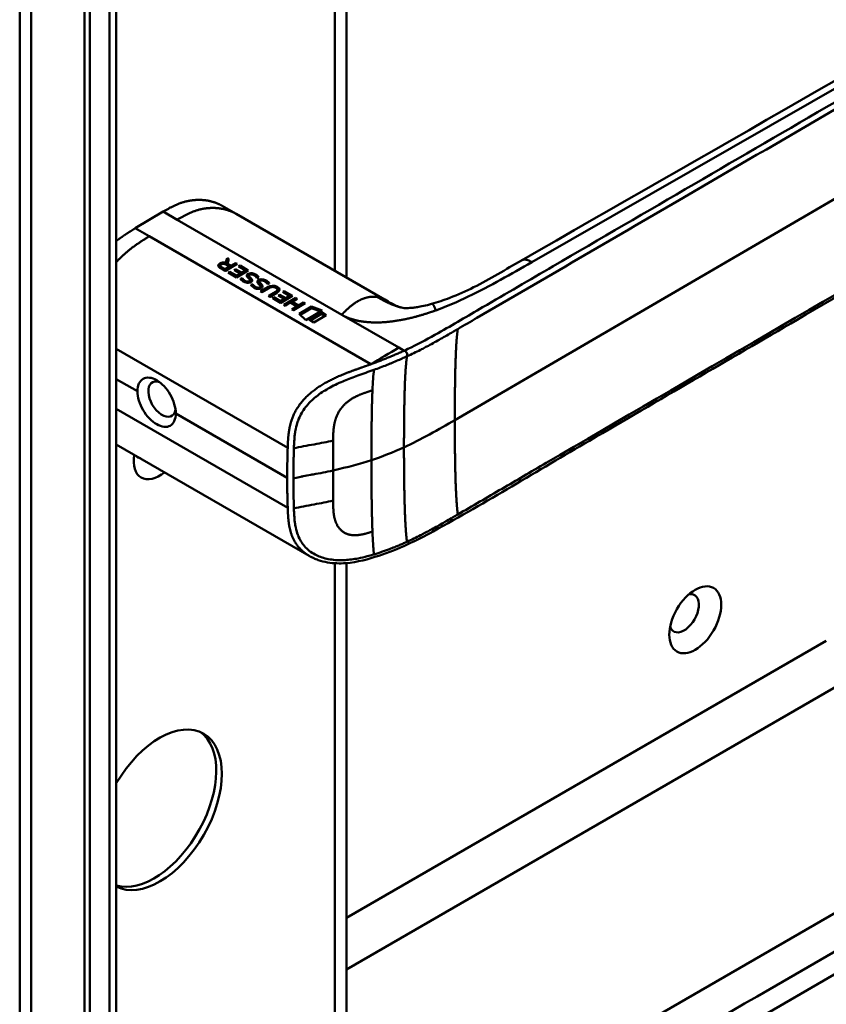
# Model space of a CAD drawing. Header units: millimetres. Extents: x 20 to 833, y 20 to 574.
# Tile 7 of 18: x 358 to 399, y 91 to 141. Entities that reach past the tile are written whole.
import ezdxf

# ---------------------------------------------------------------- set-up
doc = ezdxf.new("R2010")
doc.units = ezdxf.units.MM
doc.header["$LTSCALE"] = 2
doc.layers.add('Sichtbare Kanten(DIN)', color=7, linetype='Continuous', lineweight=50)
doc.layers.add('Sichtbare tangentiale Kanten(DIN)', color=7, linetype='Continuous', lineweight=50)

msp = doc.modelspace()

# ---------------------------------------------------------------- linework, layer by layer
at = {"layer": 'Sichtbare Kanten(DIN)'}
for p, q in [((374.197, 156.591), (374.197, 127.718)), ((362.529, 142.616), (362.529, 80.748)), ((360.913, 79.518), (360.913, 142.039)), ((361.188, 141.881), (361.188, 79.36)), ((368.608, 130.945), (367.901, 131.354)), ((363.491, 130.218), (364.905, 131.06)), ((368.608, 130.945), (376.126, 126.605)), ((363.491, 130.218), (364.198, 129.81)), ((364.198, 129.81), (375.432, 123.325)), ((367.801, 128.328), (367.802, 128.247)), ((367.864, 128.253), (368.049, 128.146)), ((368.049, 128.146), (368.262, 128.272)), ((368.652, 128.411), (368.056, 128.057)), ((368.063, 128.459), (368.148, 128.703)), ((368.063, 128.459), (368.064, 128.386)), ((368.066, 128.385), (368.149, 128.622)), ((368.262, 128.272), (368.077, 128.379)), ((368.148, 128.703), (368.149, 128.622)), ((368.148, 128.703), (368.238, 128.65)), ((368.149, 128.622), (368.215, 128.583)), ((368.238, 128.65), (368.157, 128.418)), ((368.157, 128.418), (368.158, 128.337)), ((368.157, 128.418), (368.334, 128.315)), ((368.158, 128.337), (368.336, 128.234)), ((368.262, 128.272), (368.263, 128.191)), ((368.334, 128.315), (368.573, 128.457)), ((368.334, 128.315), (368.336, 128.234)), ((368.336, 128.234), (368.574, 128.376)), ((368.573, 128.457), (368.652, 128.411)), ((368.573, 128.457), (368.574, 128.376)), ((368.574, 128.376), (368.584, 128.37)), ((368.727, 128.283), (368.799, 128.326)), ((369.07, 128.084), (368.727, 128.283)), ((368.799, 128.326), (369.221, 128.082)), ((368.799, 128.326), (368.8, 128.245)), ((368.056, 128.057), (367.783, 128.215)), ((367.865, 128.172), (368.05, 128.065)), ((368.049, 128.146), (368.05, 128.065)), ((368.05, 128.065), (368.263, 128.191)), ((368.207, 127.969), (368.28, 128.012)), ((368.625, 127.728), (368.207, 127.969)), ((368.277, 127.929), (368.281, 127.931)), ((368.28, 128.012), (368.281, 127.931)), ((368.28, 128.012), (368.619, 127.816)), ((368.281, 127.931), (368.62, 127.735)), ((368.504, 128.102), (368.577, 128.145)), ((368.805, 127.927), (368.504, 128.102)), ((368.574, 128.061), (368.578, 128.064)), ((368.577, 128.145), (368.878, 127.97)), ((368.577, 128.145), (368.578, 128.064)), ((368.578, 128.064), (368.879, 127.889)), ((368.619, 127.816), (368.805, 127.927)), ((368.619, 127.816), (368.62, 127.735)), ((368.62, 127.735), (368.806, 127.846)), ((369.221, 128.082), (368.625, 127.728)), ((368.796, 128.242), (368.8, 128.245)), ((368.8, 128.245), (369.152, 128.041)), ((368.805, 127.927), (368.806, 127.846)), ((368.878, 127.97), (369.07, 128.084)), ((368.878, 127.97), (368.879, 127.889)), ((368.879, 127.889), (369.071, 128.003)), ((369.07, 128.084), (369.071, 128.003)), ((369.252, 127.815), (369.253, 127.734)), ((369.252, 127.809), (369.253, 127.728)), ((369.287, 127.859), (369.284, 127.857)), ((368.822, 127.656), (368.913, 127.686)), ((368.872, 127.591), (368.914, 127.605)), ((368.913, 127.686), (368.914, 127.605)), ((369.14, 127.52), (369.145, 127.519)), ((369.302, 127.735), (369.303, 127.654)), ((369.303, 127.593), (369.302, 127.596)), ((369.305, 127.582), (369.306, 127.501)), ((369.333, 127.705), (369.335, 127.624)), ((369.352, 127.349), (369.444, 127.379)), ((369.403, 127.284), (369.445, 127.298)), ((369.444, 127.379), (369.445, 127.298)), ((369.782, 127.508), (369.784, 127.427)), ((369.783, 127.503), (369.784, 127.422)), ((369.817, 127.552), (369.815, 127.551)), ((369.833, 127.286), (369.832, 127.29)), ((369.833, 127.428), (369.834, 127.347)), ((369.836, 127.276), (369.837, 127.195)), ((369.864, 127.399), (369.865, 127.318)), ((369.671, 127.213), (369.676, 127.212)), ((369.843, 127.023), (370.186, 127.227)), ((369.922, 126.978), (369.843, 127.023)), ((369.913, 126.983), (370.187, 127.146)), ((370.27, 127.185), (369.922, 126.978)), ((370.246, 126.79), (370.594, 126.997)), ((370.325, 126.745), (370.246, 126.79)), ((370.316, 126.75), (370.595, 126.916)), ((370.668, 126.949), (370.325, 126.745)), ((370.617, 127.199), (370.615, 127.2)), ((370.692, 127.11), (370.693, 127.029)), ((370.74, 126.808), (370.813, 126.851)), ((371.042, 126.634), (370.74, 126.808)), ((370.81, 126.768), (370.814, 126.77)), ((370.813, 126.851), (370.814, 126.77)), ((370.813, 126.851), (371.114, 126.677)), ((370.814, 126.77), (371.116, 126.596)), ((371.457, 126.789), (370.861, 126.434)), ((370.963, 126.989), (371.036, 127.033)), ((371.306, 126.791), (370.963, 126.989)), ((371.033, 126.949), (371.037, 126.952)), ((371.036, 127.033), (371.457, 126.789)), ((371.036, 127.033), (371.037, 126.952)), ((371.037, 126.952), (371.389, 126.748)), ((371.114, 126.677), (371.306, 126.791)), ((371.306, 126.791), (371.307, 126.71)), ((370.444, 126.676), (370.516, 126.719)), ((370.861, 126.434), (370.444, 126.676)), ((370.513, 126.635), (370.517, 126.638)), ((370.516, 126.719), (370.855, 126.523)), ((370.516, 126.719), (370.517, 126.638)), ((370.517, 126.638), (370.856, 126.442)), ((370.855, 126.523), (371.042, 126.634)), ((370.855, 126.523), (370.856, 126.442)), ((370.856, 126.442), (371.043, 126.553)), ((371.026, 126.339), (371.622, 126.693)), ((371.105, 126.293), (371.026, 126.339)), ((371.042, 126.634), (371.043, 126.553)), ((371.096, 126.298), (371.623, 126.612)), ((371.364, 126.447), (371.105, 126.293)), ((371.114, 126.677), (371.116, 126.596)), ((371.116, 126.596), (371.307, 126.71)), ((371.688, 126.26), (371.364, 126.447)), ((371.429, 126.106), (371.688, 126.26)), ((371.701, 126.648), (371.438, 126.491)), ((371.438, 126.491), (371.763, 126.304)), ((371.438, 126.491), (371.439, 126.41)), ((371.439, 126.41), (371.764, 126.223)), ((372.104, 126.415), (371.508, 126.06)), ((371.622, 126.693), (371.701, 126.648)), ((371.622, 126.693), (371.623, 126.612)), ((371.623, 126.612), (371.632, 126.607)), ((371.688, 126.26), (371.689, 126.179)), ((371.763, 126.304), (372.025, 126.46)), ((371.763, 126.304), (371.764, 126.223)), ((371.764, 126.223), (372.026, 126.379)), ((372.025, 126.46), (372.104, 126.415)), ((372.025, 126.46), (372.026, 126.379)), ((372.026, 126.379), (372.035, 126.374)), ((378.508, 126.383), (378.508, 126.383)), ((371.508, 126.06), (371.429, 126.106)), ((371.499, 126.065), (371.689, 126.179)), ((371.794, 125.877), (372.421, 126.25)), ((372.143, 125.564), (371.794, 125.877)), ((371.848, 125.828), (372.422, 126.169)), ((372.959, 126.049), (372.143, 125.564)), ((372.298, 125.586), (372.923, 125.958)), ((372.367, 125.546), (372.924, 125.877)), ((372.421, 126.25), (372.959, 126.049)), ((372.421, 126.25), (372.422, 126.169)), ((372.422, 126.169), (372.876, 126)), ((373.161, 125.82), (372.536, 125.449)), ((372.923, 125.958), (372.924, 125.877)), ((372.923, 125.958), (373.161, 125.82)), ((372.924, 125.877), (373.092, 125.78)), ((372.536, 125.449), (372.298, 125.586)), ((372.33, 121.824), (372.33, 121.824)), ((362.529, 119.26), (372.297, 113.62)), ((371.514, 116.721), (371.514, 116.721)), ((374.197, 114.738), (374.197, 114.738)), ((372.297, 113.62), (372.297, 113.62)), ((374.197, 113.249), (374.197, 88.563)), ((369.118, 75.191), (413.944, 101.071))]:
    msp.add_line(p, q, dxfattribs=at)
for centre, major_axis, ratio, start_param, end_param in [((367.998, 128.124), (-0.314, 0.224), 0.867096, 5.088467, 5.919275), ((367.999, 128.043), (-0.314, 0.224), 0.867096, 5.753826, 5.919275), ((368.271, 128.306), (-0.47, 0.025), 0.306845, 5.8521, 6.824844), ((368.272, 128.225), (-0.47, 0.025), 0.306845, 0.02028, 0.541659), ((369.501, 127.574), (-0.239, 0.267), 0.619495, 5.625764, 6.147151), ((368.756, 128.051), (-0.482, 0.52), 0.283399, 2.674667, 2.735626), ((369.13, 127.708), (-0.167, 0.152), 0.729766, 2.233297, 2.693591), ((369.286, 127.589), (-0.0114, 0.0283), 0.581092, 4.323657, 4.631736), ((370.031, 127.268), (-0.239, 0.267), 0.619816, 5.625026, 6.146719), ((369.816, 127.282), (-0.0114, 0.0283), 0.581092, 4.323657, 4.631736), ((370.364, 126.19), (0.157, 1.112), 0.63156, 6.033796, 6.75226), ((369.252, 127.785), (-0.514, 0.56), 0.272377, 2.69527, 2.754411), ((369.66, 127.403), (-0.167, 0.154), 0.73052, 2.242303, 2.700135), ((370.365, 126.109), (0.157, 1.112), 0.63156, 0.331858, 0.469074), ((361.598, 126.679), (9.094, 0.433), 0.080576, 6.132809, 6.407742), ((361.599, 126.598), (9.094, 0.433), 0.080576, 6.132809, 6.280449), ((370.365, 126.109), (0.157, 1.112), 0.63156, 6.033796, 6.131298), ((368.897, 127.039), (1.904, 0.072), 0.219647, 5.899786, 6.618126), ((368.898, 126.958), (1.904, 0.072), 0.219647, 0.091668, 0.33494), ((364.848, 121.556), (0.492, -0.852), 0.57735, 2.535836, 6.884393), ((364.723, 119.193), (-0.93, -1.611), 0.57735, 5.305464, 7.260907), ((364.157, 119.52), (-0.53, -0.918), 0.57735, 6.086577, 6.479794), ((391.31, 110.702), (-0.53, -0.918), 0.57735, 5.82728, 9.880683), ((364.723, 100.741), (2.23, 3.862), 0.57735, 3.157559, 7.838015), ((364.44, 100.904), (-2.23, -3.862), 0.57735, 0.134324, 3.078132)]:
    msp.add_ellipse(centre, major_axis=major_axis, ratio=ratio, start_param=start_param, end_param=end_param, dxfattribs=at)
msp.add_ellipse((391.876, 110.375), major_axis=(0.93, 1.611), ratio=0.57735, dxfattribs=at)
for points, degree, knots in [([(383.066, 128.589), (392.534, 134.01), (402.001, 139.431), (412.441, 145.458), (413.473, 146.054), (414.504, 146.651)], 3, [0, 0, 0, 0, 10.000028, 10.000028, 11.098058, 11.098058, 11.098058, 11.098058]), ([(357.632, 84.014), (357.632, 94.9), (357.632, 105.787), (357.632, 126.409), (357.632, 136.146), (357.632, 145.882)], 3, [0, 0, 0, 0, 10, 10, 18.94314, 18.94314, 18.94314, 18.94314]), ([(419.14, 140.682), (419.14, 140.682), (419.14, 140.681), (419.141, 140.68), (419.141, 140.68), (419.141, 140.679), (419.141, 140.678), (419.141, 140.677), (419.141, 140.676), (419.142, 140.675), (419.142, 140.674), (419.142, 140.671), (419.142, 140.67), (419.143, 140.666), (419.143, 140.664), (419.145, 140.657), (419.145, 140.653), (419.148, 140.639), (419.149, 140.63), (419.155, 140.595), (419.159, 140.571), (419.171, 140.477), (419.177, 140.409), (419.191, 140.143), (419.176, 139.95), (419.061, 139.39), (418.891, 139.031), (418.373, 138.321), (418.002, 137.97), (417.034, 137.231), (416.4, 136.857), (414.207, 135.579), (412.645, 134.671), (406.403, 131.036), (401.722, 128.31), (393.53, 123.539), (390.019, 121.495), (383.874, 117.917), (381.31, 116.346), (377.748, 114.392), (376.837, 113.948), (375.306, 113.446), (374.74, 113.292), (373.857, 113.222), (373.543, 113.23), (373.08, 113.309), (372.922, 113.348), (372.69, 113.429), (372.612, 113.461), (372.497, 113.513), (372.459, 113.532), (372.401, 113.563), (372.381, 113.573), (372.351, 113.59), (372.341, 113.595), (372.325, 113.604), (372.32, 113.607), (372.311, 113.612), (372.309, 113.614), (372.304, 113.616), (372.303, 113.617), (372.3, 113.619), (372.299, 113.619), (372.297, 113.62)], 3, [0, 0, 0, 0, 0.000812, 0.000812, 0.001159, 0.001159, 0.001709, 0.001709, 0.00226, 0.00226, 0.00297, 0.00297, 0.004051, 0.004051, 0.005946, 0.005946, 0.009784, 0.009784, 0.018899, 0.018899, 0.044942, 0.044942, 0.123041, 0.123041, 0.357876, 0.357876, 0.819393, 0.819393, 1.341428, 1.341428, 2.016287, 2.016287, 3.678544, 3.678544, 8.665313, 8.665313, 12.40539, 12.40539, 15.210451, 15.210451, 16.085372, 16.085372, 16.55485, 16.55485, 16.809473, 16.809473, 16.944798, 16.944798, 17.014076, 17.014076, 17.049094, 17.049094, 17.066817, 17.066817, 17.075861, 17.075861, 17.080537, 17.080537, 17.082986, 17.082986, 17.084274, 17.084274, 17.085621, 17.085621, 17.085621, 17.085621]), ([(367.901, 131.354), (367.736, 131.449), (367.21, 131.678), (366.586, 131.744), (365.911, 131.633), (365.357, 131.321), (364.905, 131.06)], 5, [0.4967795, 0.4967795, 0.4967795, 0.4967795, 0.4967795, 0.4967795, 0.6666667, 1, 1, 1, 1, 1, 1]), ([(378.508, 126.383), (378.83, 126.471), (379.136, 126.577), (379.854, 126.855), (380.255, 127.037), (381.498, 127.652), (382.26, 128.127), (383.066, 128.589)], 3, [0, 0, 0, 0, 0.257742, 0.257742, 0.636588, 0.636588, 1.488142, 1.488142, 1.488142, 1.488142]), ([(370.615, 127.2), (370.605, 127.206), (370.595, 127.211), (370.563, 127.226), (370.54, 127.233), (370.493, 127.242), (370.471, 127.244), (370.424, 127.242), (370.401, 127.238), (370.338, 127.221), (370.301, 127.203), (370.27, 127.185)], 3, [-0.09871822, -0.09871822, -0.09871822, -0.09871822, -0.08841169, -0.08841169, -0.06862142, -0.06862142, -0.05132957, -0.05132957, -0.03330955, -0.03330955, 0, 0, 0, 0]), ([(376.136, 126.6), (376.257, 126.53), (376.365, 126.468), (376.555, 126.365), (376.637, 126.325), (376.817, 126.246), (376.898, 126.219), (376.984, 126.198)], 3, [0, 0, 0, 0, 0.1284427, 0.1284427, 0.2652531, 0.2652531, 0.4733811, 0.4733811, 0.4733811, 0.4733811]), ([(376.984, 126.198), (377.052, 126.182), (377.07, 126.179), (377.147, 126.173), (377.179, 126.171), (377.253, 126.171), (377.285, 126.171), (377.369, 126.174), (377.426, 126.178), (377.547, 126.189), (377.611, 126.196), (377.758, 126.217), (377.843, 126.231), (378.051, 126.27), (378.175, 126.298), (378.368, 126.345), (378.438, 126.364), (378.508, 126.383)], 3, [0, 0, 0, 0, 0.1743179, 0.1743179, 0.2462745, 0.2462745, 0.2848204, 0.2848204, 0.3367602, 0.3367602, 0.387016, 0.387016, 0.4510804, 0.4510804, 0.5461058, 0.5461058, 0.6016777, 0.6016777, 0.6016777, 0.6016777]), ([(363.596, 121.957), (363.596, 121.957), (363.596, 121.957), (363.596, 122.098), (363.621, 122.234), (363.723, 122.453), (363.8, 122.536), (363.975, 122.634), (364.085, 122.657), (364.326, 122.632), (364.456, 122.585), (364.577, 122.515), (364.699, 122.445), (364.829, 122.342), (365.066, 122.09), (365.175, 121.941), (365.346, 121.642), (365.421, 121.472), (365.519, 121.138), (365.543, 120.974), (365.543, 120.833), (365.543, 120.833), (365.543, 120.833)], 3, [1.55009, 1.55009, 1.55009, 1.55009, 1.550123, 1.550123, 1.679687, 1.679687, 1.809251, 1.809251, 1.938041, 1.938041, 2.066832, 2.066832, 2.066832, 2.195892, 2.195892, 2.324951, 2.324951, 2.454246, 2.454246, 2.58354, 2.58354, 2.583573, 2.583573, 2.583573, 2.583573]), ([(363.596, 121.957), (363.596, 121.816), (363.621, 121.652), (363.723, 121.319), (363.8, 121.15), (363.975, 120.854), (364.085, 120.706), (364.326, 120.456), (364.456, 120.354), (364.699, 120.214), (364.829, 120.166), (365.066, 120.14), (365.175, 120.162), (365.346, 120.258), (365.421, 120.34), (365.519, 120.556), (365.543, 120.692), (365.543, 120.833)], 3, [-1.550092, -1.550092, -1.550092, -1.550092, -1.420561, -1.420561, -1.290997, -1.290997, -1.162206, -1.162206, -1.033415, -1.033415, -0.904355, -0.904355, -0.775296, -0.775296, -0.646001, -0.646001, -0.51674, -0.51674, -0.51674, -0.51674])]:
    msp.add_open_spline(points, degree=degree, knots=knots, dxfattribs=at)
for points, degree in [([(363.491, 130.218), (363.284, 130.091), (363.085, 129.966), (362.892, 129.838), (362.707, 129.706), (362.529, 129.567)], 5), ([(367.783, 128.215), (367.693, 128.27), (367.645, 128.354), (367.773, 128.43)], 3), ([(367.707, 128.287), (367.718, 128.308), (367.74, 128.329), (367.774, 128.349)], 3), ([(368.077, 128.379), (368.02, 128.412), (367.934, 128.44), (367.847, 128.389)], 3), ([(369.144, 127.812), (369.14, 127.837), (369.152, 127.861), (369.185, 127.887)], 3), ([(369.231, 127.681), (369.172, 127.736), (369.149, 127.774), (369.144, 127.812)], 3), ([(369.156, 127.774), (369.163, 127.785), (369.173, 127.796), (369.186, 127.806)], 3), ([(369.185, 127.887), (369.237, 127.927), (369.317, 127.95), (369.423, 127.936)], 3), ([(369.186, 127.806), (369.208, 127.823), (369.236, 127.837), (369.269, 127.846)], 3), ([(369.284, 127.857), (369.259, 127.842), (369.25, 127.829), (369.252, 127.809)], 3), ([(369.252, 127.809), (369.256, 127.79), (369.272, 127.766), (369.302, 127.735)], 3), ([(369.589, 127.783), (369.534, 127.832), (369.476, 127.865), (369.413, 127.876)], 3), ([(369.423, 127.936), (369.484, 127.928), (369.54, 127.908), (369.597, 127.876)], 3), ([(369.535, 127.826), (369.556, 127.817), (369.577, 127.807), (369.598, 127.795)], 3), ([(369.657, 127.692), (369.657, 127.692), (369.636, 127.742), (369.589, 127.783)], 3), ([(369.597, 127.876), (369.614, 127.865), (369.631, 127.854), (369.649, 127.842)], 3), ([(369.598, 127.795), (369.615, 127.784), (369.632, 127.773), (369.65, 127.761)], 3), ([(369.649, 127.842), (369.712, 127.798), (369.747, 127.739), (369.752, 127.727)], 3), ([(369.65, 127.761), (369.672, 127.745), (369.691, 127.727), (369.707, 127.711)], 3), ([(368.84, 127.628), (368.833, 127.637), (368.822, 127.656), (368.822, 127.656)], 3), ([(368.921, 127.55), (368.895, 127.569), (368.861, 127.599), (368.84, 127.628)], 3), ([(368.913, 127.686), (368.913, 127.686), (368.956, 127.632), (368.978, 127.611)], 3), ([(368.914, 127.605), (368.914, 127.605), (368.957, 127.551), (368.979, 127.53)], 3), ([(369.104, 127.463), (369.035, 127.48), (368.98, 127.505), (368.921, 127.55)], 3), ([(368.978, 127.611), (369.017, 127.572), (369.062, 127.545), (369.12, 127.526)], 3), ([(368.979, 127.53), (368.996, 127.513), (369.015, 127.497), (369.036, 127.484)], 3), ([(369.317, 127.477), (369.263, 127.453), (369.185, 127.442), (369.104, 127.463)], 3), ([(369.302, 127.596), (369.293, 127.618), (369.271, 127.645), (369.231, 127.681)], 3), ([(369.232, 127.519), (369.275, 127.53), (369.307, 127.557), (369.305, 127.584)], 3), ([(369.253, 127.734), (369.253, 127.732), (369.253, 127.73), (369.253, 127.728)], 3), ([(369.253, 127.728), (369.257, 127.709), (369.273, 127.685), (369.303, 127.654)], 3), ([(369.288, 127.466), (369.3, 127.477), (369.307, 127.489), (369.306, 127.501)], 3), ([(369.302, 127.735), (369.307, 127.731), (369.333, 127.706), (369.333, 127.705)], 3), ([(369.303, 127.654), (369.308, 127.65), (369.334, 127.625), (369.335, 127.624)], 3), ([(369.352, 127.494), (369.33, 127.482), (369.325, 127.48), (369.317, 127.477)], 3), ([(369.333, 127.705), (369.372, 127.67), (369.394, 127.642), (369.406, 127.616)], 3), ([(369.335, 127.624), (369.37, 127.591), (369.391, 127.565), (369.404, 127.541)], 3), ([(369.406, 127.616), (369.426, 127.576), (369.419, 127.533), (369.352, 127.494)], 3), ([(369.37, 127.321), (369.364, 127.33), (369.352, 127.349), (369.352, 127.349)], 3), ([(369.451, 127.243), (369.426, 127.262), (369.391, 127.292), (369.37, 127.321)], 3), ([(369.444, 127.379), (369.444, 127.379), (369.487, 127.325), (369.508, 127.304)], 3), ([(369.445, 127.298), (369.445, 127.298), (369.488, 127.244), (369.509, 127.223)], 3), ([(369.508, 127.304), (369.547, 127.266), (369.593, 127.238), (369.65, 127.219)], 3), ([(369.752, 127.727), (369.746, 127.725), (369.657, 127.692), (369.657, 127.692)], 3), ([(369.674, 127.505), (369.671, 127.53), (369.683, 127.555), (369.715, 127.58)], 3), ([(369.762, 127.375), (369.703, 127.429), (369.68, 127.467), (369.674, 127.505)], 3), ([(369.686, 127.467), (369.693, 127.478), (369.703, 127.488), (369.716, 127.499)], 3), ([(369.715, 127.58), (369.767, 127.62), (369.847, 127.643), (369.953, 127.629)], 3), ([(369.716, 127.499), (369.739, 127.516), (369.766, 127.53), (369.799, 127.54)], 3), ([(369.832, 127.29), (369.824, 127.311), (369.801, 127.338), (369.762, 127.375)], 3), ([(369.763, 127.212), (369.806, 127.223), (369.838, 127.251), (369.836, 127.277)], 3), ([(369.815, 127.551), (369.789, 127.535), (369.78, 127.522), (369.783, 127.503)], 3), ([(369.783, 127.503), (369.787, 127.483), (369.803, 127.459), (369.833, 127.428)], 3), ([(369.784, 127.427), (369.784, 127.425), (369.784, 127.423), (369.784, 127.422)], 3), ([(369.784, 127.422), (369.788, 127.402), (369.804, 127.378), (369.834, 127.347)], 3), ([(369.833, 127.428), (369.837, 127.424), (369.864, 127.399), (369.864, 127.399)], 3), ([(369.834, 127.347), (369.838, 127.343), (369.865, 127.318), (369.865, 127.318)], 3), ([(369.864, 127.399), (369.903, 127.363), (369.924, 127.335), (369.937, 127.309)], 3), ([(369.865, 127.318), (369.901, 127.285), (369.922, 127.258), (369.935, 127.234)], 3), ([(369.937, 127.309), (369.957, 127.27), (369.949, 127.226), (369.882, 127.188)], 3), ([(370.119, 127.477), (370.064, 127.525), (370.007, 127.559), (369.943, 127.569)], 3), ([(369.953, 127.629), (370.014, 127.621), (370.071, 127.601), (370.127, 127.569)], 3), ([(370.065, 127.519), (370.086, 127.51), (370.107, 127.5), (370.128, 127.488)], 3), ([(370.187, 127.385), (370.187, 127.385), (370.166, 127.435), (370.119, 127.477)], 3), ([(370.127, 127.569), (370.145, 127.559), (370.161, 127.547), (370.179, 127.535)], 3), ([(370.128, 127.488), (370.146, 127.478), (370.162, 127.466), (370.18, 127.454)], 3), ([(370.179, 127.535), (370.242, 127.491), (370.278, 127.432), (370.282, 127.421)], 3), ([(370.18, 127.454), (370.203, 127.438), (370.222, 127.421), (370.237, 127.404)], 3), ([(370.282, 127.421), (370.277, 127.419), (370.187, 127.385), (370.187, 127.385)], 3), ([(369.634, 127.156), (369.565, 127.174), (369.511, 127.198), (369.451, 127.243)], 3), ([(369.509, 127.223), (369.527, 127.206), (369.546, 127.191), (369.566, 127.178)], 3), ([(369.847, 127.17), (369.794, 127.146), (369.715, 127.135), (369.634, 127.156)], 3), ([(369.819, 127.159), (369.83, 127.17), (369.837, 127.182), (369.837, 127.195)], 3), ([(369.882, 127.188), (369.861, 127.175), (369.855, 127.173), (369.847, 127.17)], 3), ([(376.846, 124.166), (376.374, 123.894), (375.903, 123.615), (375.432, 123.325)], 3)]:
    msp.add_open_spline(points, degree=degree, dxfattribs=at)
at = {"layer": 'Sichtbare tangentiale Kanten(DIN)'}
for p, q in [((373.612, 128.057), (373.612, 156.253)), ((415.12, 146.544), (383.592, 128.501)), ((379.687, 120.497), (415.587, 141.403)), ((365.612, 130.652), (364.905, 131.06)), ((373.953, 125.836), (365.612, 130.652)), ((367.773, 128.43), (367.774, 128.349)), ((367.864, 128.253), (367.865, 128.172)), ((369.185, 127.887), (369.186, 127.806)), ((369.423, 127.936), (369.424, 127.874)), ((369.597, 127.876), (369.598, 127.795)), ((369.649, 127.842), (369.65, 127.761)), ((368.978, 127.611), (368.979, 127.53)), ((369.12, 127.526), (369.12, 127.459)), ((369.14, 127.52), (369.141, 127.455)), ((369.145, 127.519), (369.146, 127.455)), ((369.232, 127.519), (369.233, 127.454)), ((369.406, 127.616), (369.407, 127.546)), ((369.508, 127.304), (369.509, 127.223)), ((369.715, 127.58), (369.716, 127.499)), ((369.937, 127.309), (369.938, 127.239)), ((369.953, 127.629), (369.954, 127.567)), ((370.127, 127.569), (370.128, 127.488)), ((370.179, 127.535), (370.18, 127.454)), ((369.65, 127.219), (369.651, 127.152)), ((369.671, 127.213), (369.671, 127.148)), ((369.676, 127.212), (369.677, 127.148)), ((369.763, 127.212), (369.764, 127.147)), ((370.186, 127.227), (370.187, 127.146)), ((370.594, 126.997), (370.595, 126.916)), ((370.689, 127.244), (370.69, 127.163)), ((373.953, 125.836), (376.846, 124.166)), ((362.529, 124.111), (371.217, 119.095)), ((376.846, 124.166), (377.115, 124.011)), ((377.264, 123.728), (377.262, 123.727)), ((363.596, 121.957), (362.529, 122.573)), ((362.529, 121.068), (371.217, 116.052)), ((371.192, 117.572), (365.543, 120.833)), ((373.519, 119.458), (373.519, 119.461)), ((373.519, 116.415), (373.519, 116.412)), ((373.612, 115.45), (373.612, 115.451)), ((373.612, 87.746), (373.612, 113.239)), ((374.197, 95.27), (398.518, 109.311)), ((374.197, 92.657), (399.643, 107.348)), ((409.543, 101.632), (368.552, 77.967))]:
    msp.add_line(p, q, dxfattribs=at)
for centre, major_axis, ratio, start_param, end_param in [((373.574, 117.695), (-0.004, 3.508), 0.017337, 1.044244, 1.500022), ((373.574, 118.061), (-0.002, -3.501), 0.017405, 4.745995, 5.201711)]:
    msp.add_ellipse(centre, major_axis=major_axis, ratio=ratio, start_param=start_param, end_param=end_param, dxfattribs=at)
for points, degree, knots in [([(411.002, 156.232), (411.004, 156.231), (411.006, 156.23), (411.009, 156.228), (411.093, 156.179), (411.177, 156.131), (411.26, 156.084), (411.343, 156.036), (411.424, 155.989), (411.507, 155.941), (411.589, 155.893), (411.673, 155.846), (411.757, 155.798), (411.841, 155.749), (411.926, 155.7), (412.014, 155.65), (412.057, 155.625), (412.102, 155.599), (412.146, 155.574), (412.191, 155.548), (412.235, 155.523), (412.281, 155.497), (412.371, 155.445), (412.463, 155.392), (412.556, 155.339), (412.648, 155.285), (412.741, 155.232), (412.833, 155.179), (412.925, 155.127), (413.017, 155.074), (413.107, 155.022), (413.198, 154.971), (413.286, 154.92), (413.373, 154.87), (413.46, 154.82), (413.546, 154.771), (413.631, 154.722), (413.716, 154.674), (413.8, 154.626), (413.883, 154.578), (413.967, 154.53), (414.05, 154.482), (414.134, 154.434), (414.217, 154.387), (414.301, 154.339), (414.385, 154.291), (414.469, 154.242), (414.554, 154.194), (414.639, 154.145), (414.725, 154.096), (414.81, 154.047), (414.896, 153.998), (414.982, 153.949), (415.068, 153.899), (415.155, 153.85), (416.171, 153.268), (417.143, 152.707), (417.882, 152.003), (418.397, 151.512), (418.779, 150.95), (418.911, 150.38), (419.066, 149.712), (418.887, 149.04), (418.418, 148.425), (417.98, 147.851), (417.308, 147.344), (416.563, 146.878), (415.953, 146.496), (415.302, 146.13), (414.663, 145.758), (411.818, 144.1), (408.959, 142.436), (406.108, 140.776), (401.346, 138.003), (396.579, 135.227), (391.816, 132.454), (389.435, 131.067), (387.052, 129.679), (384.67, 128.292), (383.479, 127.599), (382.289, 126.906), (381.098, 126.212), (380.347, 125.775), (379.601, 125.332), (378.844, 124.904), (378.399, 124.653), (377.951, 124.411), (377.476, 124.181), (377.364, 124.127), (377.253, 124.074), (377.136, 124.02)], 3, [0, 0, 0, 0, 0.002518, 0.002518, 0.002518, 0.094944, 0.094944, 0.094944, 0.18737, 0.18737, 0.18737, 0.279796, 0.279796, 0.279796, 0.372222, 0.372222, 0.372222, 0.418434, 0.418434, 0.418434, 0.464647, 0.464647, 0.464647, 0.557073, 0.557073, 0.557073, 0.649499, 0.649499, 0.649499, 0.741925, 0.741925, 0.741925, 0.834351, 0.834351, 0.834351, 0.926776, 0.926776, 0.926776, 1.019202, 1.019202, 1.019202, 1.111628, 1.111628, 1.111628, 1.204054, 1.204054, 1.204054, 1.29648, 1.29648, 1.29648, 1.388905, 1.388905, 1.388905, 1.481331, 1.481331, 1.481331, 2.571552, 2.571552, 2.571552, 3.331424, 3.331424, 3.331424, 4.2235, 4.2235, 4.2235, 5.055186, 5.055186, 5.055186, 5.737675, 5.737675, 5.737675, 8.775646, 8.775646, 8.775646, 13.850256, 13.850256, 13.850256, 16.38756, 16.38756, 16.38756, 17.656213, 17.656213, 17.656213, 18.455338, 18.455338, 18.455338, 18.924865, 18.924865, 18.924865, 19.034762, 19.034762, 19.034762, 19.034762]), ([(406.764, 140.789), (401.531, 137.742), (396.294, 134.692), (391.063, 131.646), (387.646, 129.656), (384.228, 127.666), (380.811, 125.676), (380.487, 125.487), (380.163, 125.298), (379.838, 125.109)], 3, [3.186788, 3.186788, 3.186788, 3.186788, 8.760538, 8.760538, 8.760538, 12.401919, 12.401919, 12.401919, 12.747463, 12.747463, 12.747463, 12.747463]), ([(368.608, 130.945), (368.443, 131.041), (367.917, 131.27), (367.293, 131.336), (366.618, 131.225), (366.065, 130.913), (365.612, 130.652)], 5, [0.4967795, 0.4967795, 0.4967795, 0.4967795, 0.4967795, 0.4967795, 0.6666667, 1, 1, 1, 1, 1, 1]), ([(406.764, 131.39), (399.284, 127.034), (391.805, 122.679), (384.325, 118.323), (383.937, 118.097), (383.549, 117.871), (383.161, 117.645), (382.801, 117.436), (382.442, 117.226), (382.082, 117.017), (381.334, 116.581), (380.586, 116.146), (379.838, 115.71)], 3, [3.18679, 3.18679, 3.18679, 3.18679, 11.154099, 11.154099, 11.154099, 11.571149, 11.571149, 11.571149, 11.950756, 11.950756, 11.950756, 12.747463, 12.747463, 12.747463, 12.747463]), ([(383.592, 128.501), (382.544, 127.901), (381.499, 127.297), (380.364, 126.753), (379.841, 126.502), (379.299, 126.265), (378.723, 126.057)], 3, [0, 0, 0, 0, 0.684839, 0.684839, 0.684839, 1, 1, 1, 1]), ([(375.751, 126.734), (375.826, 126.692), (375.976, 126.607), (376.198, 126.486), (376.436, 126.372), (376.689, 126.279), (376.869, 126.226), (376.969, 126.202), (376.984, 126.198)], 5, [0, 0, 0, 0, 0, 0, 0.1666667, 0.3333333, 0.5, 0.5289934, 0.5289934, 0.5289934, 0.5289934, 0.5289934, 0.5289934]), ([(378.508, 126.383), (378.527, 126.388), (378.567, 126.382), (378.609, 126.336), (378.654, 126.242), (378.7, 126.119), (378.723, 126.057)], 5, [0.5016416, 0.5016416, 0.5016416, 0.5016416, 0.5016416, 0.5016416, 0.75, 1, 1, 1, 1, 1, 1]), ([(379.838, 125.109), (379.792, 125.082), (379.745, 125.055), (379.699, 125.028), (379.642, 124.995), (379.585, 124.962), (379.522, 124.926), (379.41, 124.861), (379.312, 124.804), (379.216, 124.749), (379.208, 124.744), (379.199, 124.74), (379.19, 124.734), (379.089, 124.677), (378.995, 124.623), (378.898, 124.569), (378.794, 124.51), (378.69, 124.452), (378.584, 124.395), (378.479, 124.337), (378.374, 124.28), (378.269, 124.225), (378.238, 124.209), (378.206, 124.192), (378.174, 124.175), (378.097, 124.135), (378.02, 124.095), (377.942, 124.055), (377.83, 123.999), (377.719, 123.943), (377.606, 123.889), (377.493, 123.834), (377.378, 123.78), (377.264, 123.728)], 3, [0, 0, 0, 0, 0.0493687, 0.0493687, 0.0493687, 0.1101418, 0.1101418, 0.1101418, 0.2201433, 0.2201433, 0.2201433, 0.2290985, 0.2290985, 0.2290985, 0.3299892, 0.3299892, 0.3299892, 0.4391613, 0.4391613, 0.4391613, 0.5480388, 0.5480388, 0.5480388, 0.5800984, 0.5800984, 0.5800984, 0.6576871, 0.6576871, 0.6576871, 0.7681813, 0.7681813, 0.7681813, 0.8792555, 0.8792555, 0.8792555, 0.8792555]), ([(377.115, 124.011), (377.055, 123.983), (376.983, 123.951), (376.854, 123.893), (376.788, 123.864), (376.654, 123.807), (376.588, 123.778), (376.453, 123.721), (376.385, 123.693), (376.248, 123.637), (376.18, 123.61), (376.042, 123.555), (375.973, 123.528), (375.833, 123.474), (375.763, 123.447), (375.621, 123.394), (375.55, 123.367), (375.463, 123.336), (375.447, 123.33), (375.432, 123.325)], 3, [0, 0, 0, 0, 0.0622178, 0.0622178, 0.1250937, 0.1250937, 0.1879696, 0.1879696, 0.2508455, 0.2508455, 0.3137214, 0.3137214, 0.3765973, 0.3765973, 0.4394731, 0.4394731, 0.502349, 0.502349, 0.5158954, 0.5158954, 0.5158954, 0.5158954]), ([(377.136, 124.02), (377.202, 123.973), (377.255, 123.918), (377.267, 123.847), (377.274, 123.809), (377.27, 123.77), (377.264, 123.728)], 3, [0, 0, 0, 0, 0.650419, 0.650419, 0.650419, 1, 1, 1, 1]), ([(375.432, 123.325), (375.432, 123.324), (375.282, 123.271), (374.978, 123.165), (374.517, 123.005), (373.899, 122.776), (373.104, 122.404), (372.355, 121.909), (371.743, 121.274), (371.373, 120.549), (371.263, 119.96), (371.233, 119.526), (371.222, 119.24), (371.217, 119.096), (371.217, 119.095)], 5, [0, 0, 0, 0, 0, 0, 0.000234, 0.217926, 0.435619, 0.653311, 0.871004, 1.088696, 1.306388, 1.524081, 1.741773, 1.743874, 1.743874, 1.743874, 1.743874, 1.743874, 1.743874]), ([(377.262, 123.727), (377.257, 123.724), (377.251, 123.721), (377.246, 123.719), (377.172, 123.685), (377.095, 123.651), (377.023, 123.619), (376.837, 123.536), (376.636, 123.45), (376.436, 123.368), (376.419, 123.361), (376.401, 123.354), (376.383, 123.347), (376.331, 123.326), (376.28, 123.305), (376.228, 123.284), (376.02, 123.201), (375.806, 123.12), (375.588, 123.041)], 3, [0, 0, 0, 0, 0.0053162, 0.0053162, 0.0053162, 0.0755048, 0.0755048, 0.0755048, 0.2568405, 0.2568405, 0.2568405, 0.2725259, 0.2725259, 0.2725259, 0.3194664, 0.3194664, 0.3194664, 0.5075707, 0.5075707, 0.5075707, 0.5075707]), ([(375.588, 123.041), (375.322, 122.944), (375.047, 122.851), (374.771, 122.751), (374.54, 122.668), (374.308, 122.581), (374.076, 122.484), (374.057, 122.476), (374.037, 122.468), (374.017, 122.459), (373.889, 122.405), (373.76, 122.347), (373.636, 122.287), (373.512, 122.226), (373.392, 122.164), (373.272, 122.096), (373.167, 122.036), (373.061, 121.972), (372.96, 121.905), (372.859, 121.837), (372.764, 121.768), (372.672, 121.695), (372.647, 121.676), (372.623, 121.656), (372.599, 121.636), (372.497, 121.551), (372.4, 121.461), (372.311, 121.367), (372.223, 121.274), (372.142, 121.177), (372.069, 121.077), (372, 120.981), (371.938, 120.883), (371.883, 120.781), (371.829, 120.679), (371.781, 120.574), (371.74, 120.461), (371.737, 120.453), (371.734, 120.445), (371.731, 120.438), (371.689, 120.319), (371.653, 120.19), (371.625, 120.053), (371.607, 119.965), (371.593, 119.882), (371.582, 119.793), (371.58, 119.781), (371.579, 119.771), (371.578, 119.76), (371.565, 119.652), (371.555, 119.541), (371.548, 119.426), (371.541, 119.311), (371.538, 119.224), (371.532, 119.062)], 3, [0, 0, 0, 0, 0.230762, 0.230762, 0.230762, 0.423227, 0.423227, 0.423227, 0.439515, 0.439515, 0.439515, 0.543734, 0.543734, 0.543734, 0.647952, 0.647952, 0.647952, 0.739173, 0.739173, 0.739173, 0.830393, 0.830393, 0.830393, 0.854195, 0.854195, 0.854195, 0.956483, 0.956483, 0.956483, 1.058772, 1.058772, 1.058772, 1.157514, 1.157514, 1.157514, 1.256255, 1.256255, 1.256255, 1.263482, 1.263482, 1.263482, 1.383867, 1.383867, 1.383867, 1.461303, 1.461303, 1.461303, 1.471606, 1.471606, 1.471606, 1.578168, 1.578168, 1.578168, 1.684731, 1.684731, 1.684731, 1.684731]), ([(373.519, 119.461), (373.521, 119.63), (373.525, 120.077), (373.593, 120.581), (373.89, 121.22), (374.475, 121.637), (374.953, 121.827), (375.264, 121.919), (375.513, 122.006)], 5, [0, 0, 0, 0, 0, 0, 0.2491944, 0.4991944, 0.7491944, 0.9991944, 0.9991944, 0.9991944, 0.9991944, 0.9991944, 0.9991944]), ([(377.111, 119.114), (377.538, 119.31), (377.954, 119.521), (378.408, 119.768), (378.861, 120.016), (379.274, 120.257), (379.687, 120.497)], 3, [0, 0, 0, 0, 0.4403832, 0.4403832, 0.4403832, 0.8807664, 0.8807664, 0.8807664, 0.8807664]), ([(371.532, 119.062), (371.822, 119.134), (372.206, 119.201), (372.561, 119.265), (372.894, 119.326), (373.21, 119.388), (373.519, 119.458)], 3, [0, 0, 0, 0, 0.461945, 0.461945, 0.461945, 0.8961195, 0.8961195, 0.8961195, 0.8961195]), ([(371.217, 119.095), (371.217, 119.095), (371.216, 119.057), (371.213, 118.981), (371.21, 118.867), (371.206, 118.713), (371.201, 118.524), (371.198, 118.333), (371.195, 118.143), (371.193, 117.952), (371.192, 117.8), (371.192, 117.686), (371.192, 117.61), (371.192, 117.572)], 5, [0, 0, 0, 0, 0, 0, 0.00002, 0.0581515, 0.116283, 0.1744144, 0.2325459, 0.2906774, 0.3488089, 0.4069404, 0.465034, 0.465034, 0.465034, 0.465034, 0.465034, 0.465034]), ([(373.513, 117.943), (373.324, 117.901), (373.186, 117.871), (373.017, 117.838), (372.847, 117.804), (372.679, 117.772), (372.51, 117.741), (372.468, 117.733), (372.425, 117.726), (372.383, 117.718), (372.257, 117.695), (372.13, 117.671), (372.004, 117.647), (371.983, 117.643), (371.962, 117.638), (371.941, 117.634), (371.92, 117.63), (371.9, 117.626), (371.879, 117.622), (371.774, 117.601), (371.67, 117.578), (371.567, 117.554), (371.547, 117.549), (371.526, 117.544), (371.507, 117.539)], 3, [0, 0, 0, 0, 0.1300988, 0.1300988, 0.1300988, 0.2601975, 0.2601975, 0.2601975, 0.2927222, 0.2927222, 0.2927222, 0.3902963, 0.3902963, 0.3902963, 0.4065586, 0.4065586, 0.4065586, 0.422821, 0.422821, 0.422821, 0.5041327, 0.5041327, 0.5041327, 0.5203951, 0.5203951, 0.5203951, 0.5203951]), ([(371.192, 117.572), (371.192, 117.508), (371.192, 117.445), (371.192, 117.382), (371.192, 117.318), (371.193, 117.255), (371.193, 117.191), (371.194, 117.128), (371.194, 117.065), (371.195, 117.001), (371.196, 116.938), (371.197, 116.875), (371.198, 116.812), (371.199, 116.748), (371.2, 116.685), (371.202, 116.622), (371.203, 116.559), (371.204, 116.495), (371.206, 116.432), (371.208, 116.369), (371.209, 116.305), (371.211, 116.242), (371.213, 116.178), (371.215, 116.115), (371.217, 116.052)], 3, [0.000019, 0.000019, 0.000019, 0.000019, 0.0581611, 0.0581611, 0.0581611, 0.1162844, 0.1162844, 0.1162844, 0.1744076, 0.1744076, 0.1744076, 0.2325309, 0.2325309, 0.2325309, 0.2906542, 0.2906542, 0.2906542, 0.3487774, 0.3487774, 0.3487774, 0.4069007, 0.4069007, 0.4069007, 0.4650424, 0.4650424, 0.4650424, 0.4650424]), ([(371.507, 117.539), (371.507, 117.476), (371.507, 117.413), (371.507, 117.35), (371.508, 117.035), (371.513, 116.719), (371.521, 116.402), (371.522, 116.339), (371.524, 116.276), (371.526, 116.215), (371.528, 116.154), (371.53, 116.092), (371.532, 116.027), (371.532, 116.024), (371.532, 116.022), (371.532, 116.02)], 3, [0, 0, 0, 0, 0.0579521, 0.0579521, 0.0579521, 0.3477131, 0.3477131, 0.3477131, 0.4058533, 0.4058533, 0.4058533, 0.4636935, 0.4636935, 0.4636935, 0.4658128, 0.4658128, 0.4658128, 0.4658128]), ([(371.532, 116.02), (371.822, 116.091), (372.206, 116.158), (372.56, 116.223), (372.894, 116.283), (373.21, 116.346), (373.519, 116.415)], 3, [0, 0, 0, 0, 0.4619377, 0.4619377, 0.4619377, 0.8961211, 0.8961211, 0.8961211, 0.8961211]), ([(373.519, 116.412), (373.521, 116.236), (373.525, 115.786), (373.592, 115.288), (373.892, 114.746), (374.473, 114.594), (374.955, 114.669), (375.33, 114.787), (375.513, 114.843)], 5, [0, 0, 0, 0, 0, 0, 0.2492, 0.4992, 0.7492, 0.9992, 0.9992, 0.9992, 0.9992, 0.9992, 0.9992]), ([(371.217, 116.052), (371.217, 116.051), (371.222, 115.908), (371.233, 115.624), (371.263, 115.194), (371.369, 114.644), (371.648, 114.141), (371.955, 113.842), (372.185, 113.685), (372.297, 113.62)], 5, [0, 0, 0, 0, 0, 0, 0.0021022, 0.2198034, 0.4375046, 0.6552057, 0.8420772, 0.8420772, 0.8420772, 0.8420772, 0.8420772, 0.8420772]), ([(375.588, 113.691), (375.573, 113.686), (375.557, 113.681), (375.541, 113.677), (375.445, 113.648), (375.349, 113.621), (375.253, 113.595), (375.1, 113.554), (374.946, 113.517), (374.785, 113.486), (374.674, 113.464), (374.562, 113.446), (374.452, 113.431), (374.342, 113.417), (374.236, 113.407), (374.128, 113.4), (374.093, 113.398), (374.057, 113.397), (374.021, 113.396), (373.892, 113.392), (373.763, 113.394), (373.638, 113.403), (373.514, 113.413), (373.393, 113.428), (373.273, 113.452), (373.167, 113.473), (373.062, 113.5), (372.961, 113.533), (372.86, 113.566), (372.764, 113.605), (372.672, 113.65), (372.648, 113.661), (372.624, 113.674), (372.601, 113.686), (372.498, 113.741), (372.401, 113.804), (372.312, 113.874), (372.224, 113.944), (372.142, 114.021), (372.07, 114.104), (372, 114.184), (371.938, 114.269), (371.884, 114.36), (371.829, 114.45), (371.781, 114.547), (371.74, 114.652), (371.737, 114.66), (371.734, 114.667), (371.732, 114.673), (371.688, 114.788), (371.651, 114.914), (371.623, 115.051), (371.606, 115.134), (371.593, 115.213), (371.581, 115.298), (371.58, 115.308), (371.579, 115.318), (371.578, 115.327), (371.565, 115.433), (371.555, 115.543), (371.548, 115.657), (371.541, 115.772), (371.538, 115.858), (371.532, 116.02)], 3, [0, 0, 0, 0, 0.013527, 0.013527, 0.013527, 0.095792, 0.095792, 0.095792, 0.227559, 0.227559, 0.227559, 0.318199, 0.318199, 0.318199, 0.408838, 0.408838, 0.408838, 0.438587, 0.438587, 0.438587, 0.543091, 0.543091, 0.543091, 0.647595, 0.647595, 0.647595, 0.739004, 0.739004, 0.739004, 0.830413, 0.830413, 0.830413, 0.853725, 0.853725, 0.853725, 0.956085, 0.956085, 0.956085, 1.058446, 1.058446, 1.058446, 1.157356, 1.157356, 1.157356, 1.256266, 1.256266, 1.256266, 1.263312, 1.263312, 1.263312, 1.386941, 1.386941, 1.386941, 1.462444, 1.462444, 1.462444, 1.471505, 1.471505, 1.471505, 1.578132, 1.578132, 1.578132, 1.68476, 1.68476, 1.68476, 1.68476]), ([(379.838, 115.71), (379.79, 115.683), (379.742, 115.655), (379.695, 115.627), (379.639, 115.594), (379.583, 115.562), (379.522, 115.527), (379.41, 115.461), (379.311, 115.404), (379.215, 115.349), (379.206, 115.344), (379.195, 115.338), (379.185, 115.332), (379.085, 115.275), (378.993, 115.222), (378.898, 115.169), (378.793, 115.11), (378.689, 115.053), (378.583, 114.995), (378.478, 114.937), (378.372, 114.88), (378.267, 114.825), (378.226, 114.803), (378.184, 114.781), (378.142, 114.759), (378.075, 114.724), (378.008, 114.69), (377.94, 114.655), (377.829, 114.599), (377.717, 114.543), (377.603, 114.488), (377.492, 114.434), (377.378, 114.38), (377.267, 114.33), (377.264, 114.328), (377.263, 114.328), (377.262, 114.327)], 3, [0, 0, 0, 0, 0.0507807, 0.0507807, 0.0507807, 0.1102021, 0.1102021, 0.1102021, 0.2202767, 0.2202767, 0.2202767, 0.2309529, 0.2309529, 0.2309529, 0.3302295, 0.3302295, 0.3302295, 0.4395805, 0.4395805, 0.4395805, 0.5485418, 0.5485418, 0.5485418, 0.5906345, 0.5906345, 0.5906345, 0.6580998, 0.6580998, 0.6580998, 0.7689055, 0.7689055, 0.7689055, 0.8770848, 0.8770848, 0.8770848, 0.8799746, 0.8799746, 0.8799746, 0.8799746]), ([(377.262, 114.327), (377.256, 114.324), (377.25, 114.321), (377.244, 114.319), (377.177, 114.288), (377.111, 114.259), (377.045, 114.23), (376.979, 114.201), (376.912, 114.172), (376.845, 114.144), (376.777, 114.115), (376.71, 114.088), (376.642, 114.061), (376.617, 114.05), (376.591, 114.04), (376.565, 114.03), (376.523, 114.013), (376.48, 113.997), (376.437, 113.98), (376.367, 113.954), (376.298, 113.928), (376.228, 113.903), (376.158, 113.878), (376.088, 113.853), (376.017, 113.829), (375.946, 113.804), (375.875, 113.781), (375.804, 113.758), (375.733, 113.735), (375.661, 113.713), (375.588, 113.691)], 3, [0, 0, 0, 0, 0.005938, 0.005938, 0.005938, 0.068767, 0.068767, 0.068767, 0.1314145, 0.1314145, 0.1314145, 0.1940469, 0.1940469, 0.1940469, 0.2177013, 0.2177013, 0.2177013, 0.256742, 0.256742, 0.256742, 0.3195011, 0.3195011, 0.3195011, 0.3822317, 0.3822317, 0.3822317, 0.4449585, 0.4449585, 0.4449585, 0.5075707, 0.5075707, 0.5075707, 0.5075707])]:
    msp.add_open_spline(points, degree=degree, knots=knots, dxfattribs=at)
for points, degree in [([(358.218, 145.065), (358.218, 114.131), (358.218, 83.197)], 2), ([(362.178, 142.126), (362.178, 121.503), (362.178, 100.88), (362.178, 80.258)], 3), ([(364.198, 129.81), (363.812, 129.572), (363.452, 129.343), (363.114, 129.091), (362.804, 128.809), (362.529, 128.498)], 5), ([(383.066, 128.589), (383.154, 128.639), (383.261, 128.653), (383.377, 128.625), (383.486, 128.562), (383.592, 128.501)], 5), ([(373.953, 125.836), (374.049, 125.933), (374.241, 126.125), (374.53, 126.393), (374.906, 126.628), (375.261, 126.736), (375.512, 126.758), (375.672, 126.747), (375.751, 126.734)], 5), ([(375.751, 126.734), (375.832, 126.722), (375.912, 126.702), (375.989, 126.675), (376.064, 126.641), (376.136, 126.6)], 5), ([(378.723, 126.057), (378.479, 125.969), (378.016, 125.814), (377.388, 125.638), (376.639, 125.49), (375.802, 125.417), (375.051, 125.455), (374.543, 125.567), (374.219, 125.695), (374.04, 125.786), (373.953, 125.836)], 5), ([(379.838, 125.109), (379.759, 124.571), (379.719, 123.777), (379.697, 122.761), (379.687, 121.632), (379.687, 120.497)], 5), ([(377.136, 124.02), (377.129, 124.017), (377.122, 124.014), (377.115, 124.011)], 3), ([(377.111, 119.114), (377.111, 120.249), (377.121, 121.378), (377.143, 122.394), (377.183, 123.188), (377.262, 123.727)], 5), ([(375.513, 122.006), (375.531, 122.421), (375.555, 122.771), (375.588, 123.041)], 3), ([(375.513, 122.006), (375.489, 121.439), (375.474, 120.772), (375.465, 120.03), (375.461, 119.249), (375.461, 118.465)], 5), ([(379.838, 115.71), (379.759, 116.34), (379.719, 117.18), (379.697, 118.221), (379.687, 119.362), (379.687, 120.497)], 5), ([(375.461, 118.465), (376.008, 118.643), (376.55, 118.857), (377.111, 119.114)], 3), ([(377.111, 119.114), (377.111, 117.979), (377.121, 116.838), (377.143, 115.797), (377.183, 114.957), (377.262, 114.327)], 5), ([(375.461, 118.465), (374.906, 118.284), (374.257, 118.11), (373.513, 117.943)], 3), ([(375.513, 114.843), (375.489, 115.448), (375.474, 116.138), (375.465, 116.893), (375.461, 117.681), (375.461, 118.465)], 5), ([(375.513, 114.843), (375.523, 114.579), (375.536, 114.329), (375.551, 114.097), (375.568, 113.884), (375.588, 113.691)], 5), ([(369.401, 76.497), (383.064, 84.385), (396.728, 92.274), (410.391, 100.163)], 3)]:
    msp.add_open_spline(points, degree=degree, dxfattribs=at)
msp.add_rational_spline([(371.507, 117.539), (371.507, 117.571), (371.507, 117.602), (371.507, 117.634), (371.507, 117.666), (371.507, 117.697), (371.507, 117.729), (371.508, 117.981), (371.511, 118.234), (371.516, 118.486), (371.518, 118.547), (371.519, 118.61), (371.521, 118.676), (371.523, 118.743), (371.524, 118.806), (371.526, 118.866), (371.528, 118.926), (371.53, 118.989), (371.532, 119.055), (371.532, 119.057), (371.532, 119.06), (371.532, 119.062)], [1, 1, 1, 1, 1.00008958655, 1.00008958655, 1, 1, 1, 1, 1.00223380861, 1.00223380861, 1, 1.00382742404, 1.00382742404, 1, 1.00355055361, 1.00355055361, 1, 1, 1, 1], degree=3, knots=[0, 0, 0, 0, 0.0289474, 0.0289474, 0.0289474, 0.0578949, 0.0578949, 0.0578949, 0.2897354, 0.2897354, 0.2897354, 0.347694, 0.347694, 0.347694, 0.4058538, 0.4058538, 0.4058538, 0.4636922, 0.4636922, 0.4636922, 0.4658129, 0.4658129, 0.4658129, 0.4658129], dxfattribs=at)

doc.saveas('drawing.dxf')
